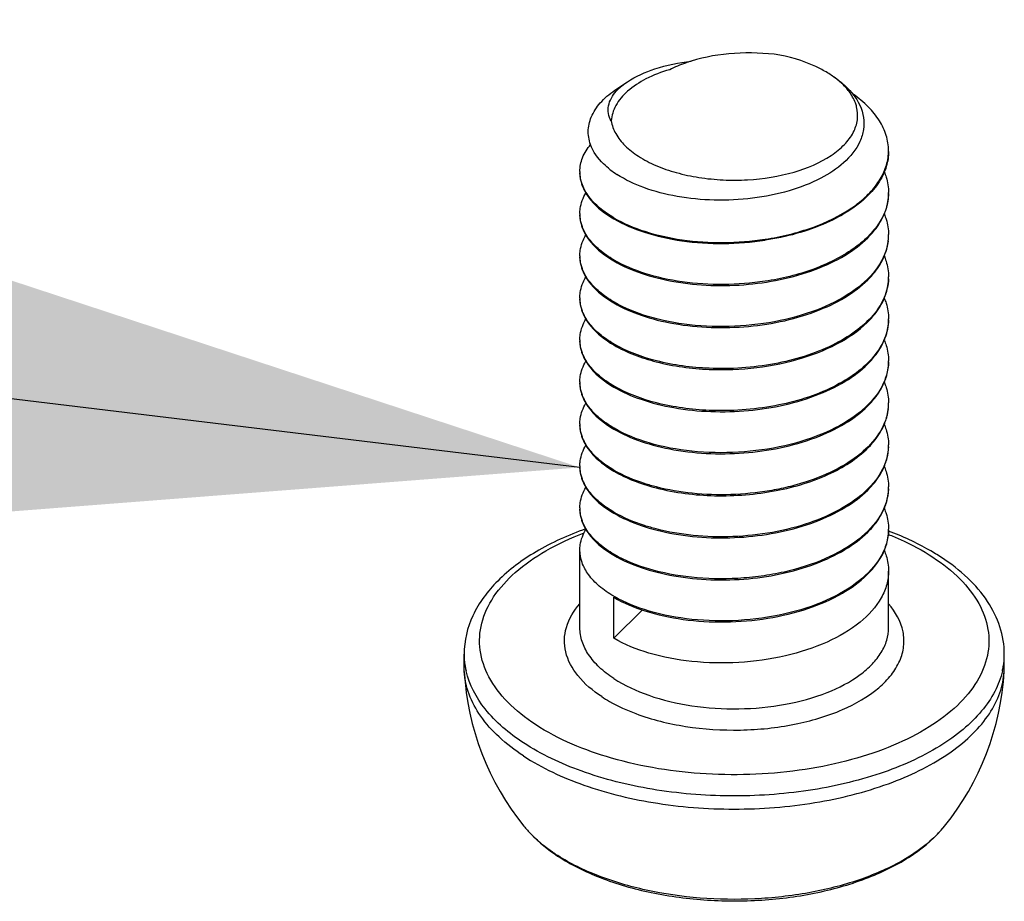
# Model space of a CAD drawing. Header units: millimetres. Extents: x 0 to 4620, y -1280 to 3267.
# Tile 18 of 103: x 2801 to 2817, y 1968 to 1982. Entities that reach past the tile are written whole.
import ezdxf

# ---------------------------------------------------------------- set-up
doc = ezdxf.new("R2010")
doc.units = ezdxf.units.MM
doc.header["$LTSCALE"] = 254.1
doc.layers.get('0').update_dxf_attribs({"linetype": 'CONTINUOUS'})
doc.styles.get("Standard").update_dxf_attribs({"font": 'txt', "width": 0.9})
doc.dimstyles.get("Standard").update_dxf_attribs({"dimtxt": 16.5, "dimasz": 27.5, "dimexe": 1.5, "dimexo": 1.5, "dimtad": 1, "dimzin": 0, "dimdsep": 46, "dimtxsty": 'Standard', "dimblk": '_FILLED', "dimblk1": '_FILLED', "dimblk2": '_FILLED', "dimcen": 0.09, "dimazin": 0, "dimtol": 1, "dimtp": 0.01, "dimtm": 0.01, "dimtfac": 1, "dimtofl": 0, "dimtmove": 0, "dimatfit": 3, "dimldrblk": '_FILLED', "dimfxl": 0, "dimtolj": 1, "dimtzin": 0, "dimarcsym": 0})

# ---------------------------------------------------------------- blocks, each defined once
blk = doc.blocks.new('_FILLED')
at = {"color": 0, "linetype": 'ByBlock'}
blk.add_solid([(0, 0), (-1, 0.2), (-1, -0.2)], dxfattribs=at)

msp = doc.modelspace()

# ---------------------------------------------------------------- linework, layer by layer
at = {"color": 7, "linetype": 'Continuous'}
for p, q in [((2810.564, 1981.089), (2810.736, 1981.205)), ((2814.966, 1974.614), (2814.966, 1974.612)), ((2814.966, 1974.614), (2814.966, 1974.612)), ((2809.967, 1972.364), (2809.967, 1973.623)), ((2814.967, 1972.364), (2814.967, 1973.282)), ((2810.516, 1972.194), (2810.516, 1972.858)), ((2810.516, 1972.194), (2810.979, 1972.652)), ((2808.092, 1971.726), (2808.092, 1971.939)), ((2816.842, 1971.726), (2816.842, 1971.939)), ((2808.094, 1971.658), (2808.092, 1971.726)), ((2816.84, 1971.658), (2816.842, 1971.726))]:
    msp.add_line(p, q, dxfattribs=at)
for centre, radius, start, end in [((2813.198, 1980.051), 1.514, 54.591, 56.2029), ((2811.108, 1980.56), 0.739, 135.8885, 138.3836), ((2814.158, 1980.09), 0.809, 355.99, 0.0027), ((2810.547, 1979.75), 0.58, 179.9965, 181.9285), ((2811.408, 1981), 1.545, 232.0923, 237.0295), ((2814.161, 1979.41), 0.807, 358.7991, 0.0009), ((2810.547, 1979.069), 0.58, 180.004, 181.6781), ((2811.495, 1980.673), 1.936, 239.6211, 239.8517), ((2814.145, 1978.73), 0.822, 352.5546, 353.3236), ((2814.153, 1978.729), 0.814, 353.3182, 358.7855), ((2814.16, 1978.729), 0.807, 358.7941, 359.9976), ((2810.547, 1978.388), 0.58, 180.004, 181.6781), ((2811.496, 1979.994), 1.938, 239.6211, 239.8539), ((2814.16, 1978.048), 0.807, 357.5974, 0.0028), ((2810.547, 1977.708), 0.58, 180.0034, 181.6768), ((2811.496, 1979.312), 1.937, 239.6211, 239.8528), ((2814.161, 1977.367), 0.807, 358.7948, 0.0014), ((2810.547, 1977.027), 0.58, 180.0032, 181.6763), ((2811.495, 1978.63), 1.936, 239.6211, 239.8516), ((2814.159, 1976.686), 0.808, 358.793, 359.9967), ((2810.547, 1976.346), 0.58, 179.9968, 181.676), ((2811.497, 1977.952), 1.939, 239.6211, 239.8552), ((2814.145, 1976.007), 0.822, 352.561, 353.288), ((2814.153, 1976.006), 0.814, 353.2825, 358.7852), ((2814.16, 1976.006), 0.807, 358.794, 359.9974), ((2810.547, 1975.665), 0.58, 180.0041, 181.6781), ((2811.496, 1977.27), 1.937, 239.6211, 239.8527), ((2814.16, 1975.325), 0.807, 357.8966, 0.0028), ((2810.547, 1974.984), 0.58, 180.0038, 181.6779), ((2811.496, 1976.589), 1.938, 239.6211, 239.8529), ((2814.16, 1974.644), 0.807, 357.9054, 0.0027), ((2810.547, 1974.304), 0.58, 180.0034, 181.6767), ((2811.498, 1975.911), 1.941, 239.6211, 239.8582), ((2814.159, 1973.963), 0.808, 358.7928, 359.9966), ((2811.495, 1975.226), 1.936, 239.6211, 239.8516), ((2811.496, 1974.546), 1.937, 239.6211, 239.8527), ((2809.31, 1971.939), 1.218, 180.0201, 188.3705), ((2815.62, 1971.94), 1.222, 350.1356, 359.9672), ((2809.331, 1971.942), 1.239, 188.3631, 189.8454), ((2812.467, 1971.904), 4.38, 183.2178, 218.9457), ((2809.351, 1971.946), 1.26, 189.8505, 192.8762), ((2812.467, 1971.904), 4.38, 321.0543, 356.7822), ((2815.583, 1971.946), 1.26, 347.1105, 350.1441), ((2814.35, 1970.399), 1.97, 313.8593, 317.3306), ((2814.492, 1970.269), 1.777, 317.3303, 321.025), ((2814.264, 1970.488), 2.094, 313.2478, 313.8878), ((2811.208, 1971.181), 2.972, 236.7557, 237.4582)]:
    msp.add_arc(centre, radius, start, end, dxfattribs=at)
for points, knots in [([(2813.208, 1981.637), (2812.964, 1981.671), (2812.477, 1981.688), (2811.995, 1981.609), (2811.769, 1981.539)], [0, 0, 0, 0, 0.509508, 1, 1, 1, 1]), ([(2814.041, 1981.31), (2813.984, 1981.348), (2813.725, 1981.498), (2813.434, 1981.59), (2813.208, 1981.637)], [0, 0, 0, 0, 0.226498, 1, 1, 1, 1]), ([(2810.736, 1981.205), (2810.873, 1981.296), (2811.212, 1981.442), (2811.57, 1981.514), (2811.769, 1981.539)], [0, 0, 0, 0, 0.451205, 1, 1, 1, 1]), ([(2811.769, 1981.539), (2811.738, 1981.529), (2811.619, 1981.49), (2811.504, 1981.442), (2811.422, 1981.4)], [0, 0, 0, 0, 0.260932, 1, 1, 1, 1]), ([(2811.422, 1981.4), (2811.29, 1981.361), (2811.048, 1981.27), (2810.744, 1981.076), (2810.54, 1980.841), (2810.48, 1980.657), (2810.475, 1980.57)], [0, 0, 0, 0, 0.311094, 0.579202, 0.804419, 1, 1, 1, 1]), ([(2810.578, 1981.075), (2810.589, 1981.086), (2810.638, 1981.134), (2810.693, 1981.176), (2810.736, 1981.205)], [0, 0, 0, 0, 0.235623, 1, 1, 1, 1]), ([(2814.075, 1981.287), (2814.107, 1981.266), (2814.222, 1981.183), (2814.327, 1981.084), (2814.391, 1981.002)], [0, 0, 0, 0, 0.26724, 1, 1, 1, 1]), ([(2814.328, 1981.047), (2814.311, 1981.069), (2814.237, 1981.158), (2814.148, 1981.234), (2814.076, 1981.286)], [0, 0, 0, 0, 0.233863, 1, 1, 1, 1]), ([(2810.14, 1980.189), (2810.112, 1980.264), (2810.086, 1980.428), (2810.155, 1980.678), (2810.322, 1980.906), (2810.476, 1981.031), (2810.564, 1981.089)], [0, 0, 0, 0, 0.223343, 0.450318, 0.704721, 1, 1, 1, 1]), ([(2810.475, 1980.57), (2810.454, 1980.607), (2810.425, 1980.687), (2810.425, 1980.863), (2810.496, 1980.984), (2810.556, 1981.051)], [0, 0, 0, 0, 0.245638, 0.481491, 1, 1, 1, 1]), ([(2814.45, 1980.798), (2814.445, 1980.819), (2814.417, 1980.908), (2814.37, 1980.99), (2814.328, 1981.047)], [0, 0, 0, 0, 0.23899, 1, 1, 1, 1]), ([(2814.391, 1981.002), (2814.476, 1980.894), (2814.572, 1980.7), (2814.57, 1980.427), (2814.531, 1980.299), (2814.503, 1980.238)], [0, 0, 0, 0, 0.511467, 0.75206, 1, 1, 1, 1]), ([(2814.967, 1980.09), (2814.967, 1980.173), (2814.94, 1980.344), (2814.824, 1980.586), (2814.638, 1980.812), (2814.48, 1980.941), (2814.392, 1981.003)], [0, 0, 0, 0, 0.221273, 0.455912, 0.713794, 1, 1, 1, 1]), ([(2810.475, 1980.57), (2810.487, 1980.498), (2810.542, 1980.351), (2810.699, 1980.156), (2810.923, 1979.983), (2811.205, 1979.838), (2811.535, 1979.725), (2811.901, 1979.647), (2812.288, 1979.609), (2812.807, 1979.611), (2813.41, 1979.706), (2813.943, 1979.926), (2814.252, 1980.173), (2814.402, 1980.37), (2814.476, 1980.585), (2814.467, 1980.73), (2814.45, 1980.798)], [0, 0, 0, 0, 0.044098, 0.093554, 0.15021, 0.214371, 0.285253, 0.361353, 0.44071, 0.521108, 0.67571, 0.809141, 0.865104, 0.913967, 0.957725, 1, 1, 1, 1]), ([(2814.503, 1980.238), (2814.383, 1979.975), (2813.972, 1979.658), (2813.346, 1979.42), (2812.761, 1979.303), (2812.15, 1979.274), (2811.555, 1979.331), (2811.021, 1979.467), (2810.703, 1979.616), (2810.567, 1979.704)], [0, 0, 0, 0, 0.202248, 0.330909, 0.471353, 0.616114, 0.757136, 0.886981, 1, 1, 1, 1]), ([(2809.967, 1979.75), (2809.967, 1979.826), (2810, 1979.987), (2810.087, 1980.124), (2810.14, 1980.189)], [0, 0, 0, 0, 0.47589, 1, 1, 1, 1]), ([(2810.459, 1979.781), (2810.42, 1979.811), (2810.289, 1979.924), (2810.182, 1980.071), (2810.14, 1980.189)], [0, 0, 0, 0, 0.278103, 1, 1, 1, 1]), ([(2814.967, 1980.073), (2814.967, 1980.045), (2814.961, 1979.932), (2814.931, 1979.821), (2814.898, 1979.743)], [0, 0, 0, 0, 0.246146, 1, 1, 1, 1]), ([(2812.966, 1978.655), (2813.228, 1978.695), (2813.718, 1978.812), (2814.271, 1979.075), (2814.612, 1979.345), (2814.799, 1979.56), (2814.923, 1979.79), (2814.959, 1979.954), (2814.965, 1980.034)], [0, 0, 0, 0, 0.307127, 0.580162, 0.700106, 0.808627, 0.90743, 1, 1, 1, 1]), ([(2809.967, 1979.733), (2809.967, 1979.705), (2809.975, 1979.589), (2810.018, 1979.478), (2810.063, 1979.402)], [0, 0, 0, 0, 0.242143, 1, 1, 1, 1]), ([(2810.516, 1979.002), (2810.435, 1979.05), (2810.289, 1979.15), (2810.113, 1979.329), (2810, 1979.523), (2809.97, 1979.663), (2809.967, 1979.73)], [0, 0, 0, 0, 0.296228, 0.556973, 0.787717, 1, 1, 1, 1]), ([(2814.898, 1979.743), (2814.886, 1979.712), (2814.826, 1979.589), (2814.743, 1979.477), (2814.671, 1979.401)], [0, 0, 0, 0, 0.23753, 1, 1, 1, 1]), ([(2814.897, 1979.743), (2814.909, 1979.716), (2814.948, 1979.609), (2814.967, 1979.494), (2814.967, 1979.41)], [0, 0, 0, 0, 0.256915, 1, 1, 1, 1]), ([(2809.967, 1979.069), (2809.967, 1979.097), (2809.975, 1979.214), (2810.019, 1979.327), (2810.065, 1979.403)], [0, 0, 0, 0, 0.242002, 1, 1, 1, 1]), ([(2810.063, 1979.402), (2810.087, 1979.363), (2810.208, 1979.194), (2810.377, 1979.066), (2810.516, 1978.985)], [0, 0, 0, 0, 0.222867, 1, 1, 1, 1]), ([(2814.671, 1979.401), (2814.477, 1979.192), (2813.922, 1978.852), (2813.308, 1978.69), (2812.968, 1978.639)], [0, 0, 0, 0, 0.453736, 1, 1, 1, 1]), ([(2814.967, 1979.393), (2814.965, 1979.312), (2814.936, 1979.144), (2814.819, 1978.907), (2814.635, 1978.686), (2814.294, 1978.407), (2813.734, 1978.136), (2813.235, 1978.015), (2812.968, 1977.975)], [0, 0, 0, 0, 0.092554, 0.190829, 0.298719, 0.418226, 0.691426, 1, 1, 1, 1]), ([(2814.897, 1979.059), (2814.909, 1979.086), (2814.948, 1979.193), (2814.967, 1979.308), (2814.967, 1979.393)], [0, 0, 0, 0, 0.256926, 1, 1, 1, 1]), ([(2809.967, 1979.052), (2809.967, 1979.024), (2809.975, 1978.908), (2810.018, 1978.797), (2810.063, 1978.721)], [0, 0, 0, 0, 0.242134, 1, 1, 1, 1]), ([(2810.516, 1978.321), (2810.435, 1978.369), (2810.288, 1978.469), (2810.112, 1978.649), (2809.999, 1978.844), (2809.969, 1978.985), (2809.967, 1979.052)], [0, 0, 0, 0, 0.296326, 0.557064, 0.787724, 1, 1, 1, 1]), ([(2810.516, 1978.985), (2810.672, 1978.894), (2811.033, 1978.743), (2811.853, 1978.564), (2812.523, 1978.571), (2812.968, 1978.639)], [0, 0, 0, 0, 0.215577, 0.462479, 1, 1, 1, 1]), ([(2810.523, 1978.998), (2810.678, 1978.908), (2811.039, 1978.758), (2811.856, 1978.581), (2812.523, 1978.588), (2812.966, 1978.655)], [0, 0, 0, 0, 0.215895, 0.462827, 1, 1, 1, 1]), ([(2814.671, 1978.72), (2814.696, 1978.746), (2814.785, 1978.849), (2814.858, 1978.966), (2814.897, 1979.059)], [0, 0, 0, 0, 0.264302, 1, 1, 1, 1]), ([(2814.899, 1979.059), (2814.91, 1979.032), (2814.949, 1978.926), (2814.967, 1978.813), (2814.967, 1978.729)], [0, 0, 0, 0, 0.256786, 1, 1, 1, 1]), ([(2809.967, 1978.388), (2809.967, 1978.417), (2809.975, 1978.533), (2810.019, 1978.646), (2810.065, 1978.722)], [0, 0, 0, 0, 0.242005, 1, 1, 1, 1]), ([(2810.063, 1978.721), (2810.087, 1978.682), (2810.208, 1978.514), (2810.378, 1978.386), (2810.516, 1978.304)], [0, 0, 0, 0, 0.222876, 1, 1, 1, 1]), ([(2810.516, 1978.304), (2810.655, 1978.223), (2810.974, 1978.085), (2811.701, 1977.906), (2812.692, 1977.876), (2813.656, 1978.082), (2814.307, 1978.402), (2814.567, 1978.608), (2814.671, 1978.72)], [0, 0, 0, 0, 0.109782, 0.234479, 0.508593, 0.776973, 0.895863, 1, 1, 1, 1]), ([(2814.96, 1978.623), (2814.941, 1978.476), (2814.807, 1978.167), (2814.413, 1977.799), (2813.865, 1977.511), (2813.203, 1977.316), (2812.48, 1977.227), (2811.757, 1977.249), (2811.095, 1977.377), (2810.694, 1977.537), (2810.523, 1977.637)], [0, 0, 0, 0, 0.088153, 0.192075, 0.315045, 0.453581, 0.600361, 0.746268, 0.882059, 1, 1, 1, 1]), ([(2814.899, 1978.382), (2814.91, 1978.409), (2814.949, 1978.515), (2814.967, 1978.628), (2814.967, 1978.712)], [0, 0, 0, 0, 0.25675, 1, 1, 1, 1]), ([(2809.967, 1978.371), (2809.967, 1978.343), (2809.975, 1978.228), (2810.018, 1978.116), (2810.063, 1978.041)], [0, 0, 0, 0, 0.242151, 1, 1, 1, 1]), ([(2810.516, 1977.641), (2810.435, 1977.688), (2810.288, 1977.789), (2810.112, 1977.968), (2809.999, 1978.164), (2809.969, 1978.304), (2809.967, 1978.371)], [0, 0, 0, 0, 0.296326, 0.557064, 0.787724, 1, 1, 1, 1]), ([(2812.968, 1977.975), (2812.524, 1977.908), (2811.857, 1977.9), (2811.039, 1978.077), (2810.679, 1978.227), (2810.523, 1978.317)], [0, 0, 0, 0, 0.537154, 0.784108, 1, 1, 1, 1]), ([(2814.672, 1978.039), (2814.696, 1978.066), (2814.786, 1978.17), (2814.86, 1978.289), (2814.899, 1978.382)], [0, 0, 0, 0, 0.264456, 1, 1, 1, 1]), ([(2814.897, 1978.383), (2814.908, 1978.356), (2814.948, 1978.248), (2814.967, 1978.133), (2814.967, 1978.048)], [0, 0, 0, 0, 0.256964, 1, 1, 1, 1]), ([(2809.967, 1977.708), (2809.967, 1977.736), (2809.975, 1977.853), (2810.019, 1977.965), (2810.065, 1978.041)], [0, 0, 0, 0, 0.241996, 1, 1, 1, 1]), ([(2810.063, 1978.041), (2810.087, 1978.001), (2810.208, 1977.833), (2810.377, 1977.705), (2810.516, 1977.624)], [0, 0, 0, 0, 0.222861, 1, 1, 1, 1]), ([(2810.516, 1977.624), (2810.655, 1977.542), (2810.974, 1977.404), (2811.702, 1977.225), (2812.693, 1977.195), (2813.657, 1977.401), (2814.307, 1977.722), (2814.567, 1977.927), (2814.672, 1978.039)], [0, 0, 0, 0, 0.10979, 0.234495, 0.508623, 0.776999, 0.895877, 1, 1, 1, 1]), ([(2814.966, 1978.014), (2814.962, 1977.911), (2814.91, 1977.696), (2814.718, 1977.404), (2814.428, 1977.144), (2813.905, 1976.838), (2813.101, 1976.596), (2812.413, 1976.549), (2812.059, 1976.565)], [0, 0, 0, 0, 0.087795, 0.184091, 0.293403, 0.416866, 0.6981, 1, 1, 1, 1]), ([(2814.899, 1977.7), (2814.91, 1977.727), (2814.949, 1977.833), (2814.967, 1977.947), (2814.967, 1978.031)], [0, 0, 0, 0, 0.256793, 1, 1, 1, 1]), ([(2809.967, 1977.691), (2809.967, 1977.663), (2809.975, 1977.547), (2810.018, 1977.435), (2810.063, 1977.36)], [0, 0, 0, 0, 0.242157, 1, 1, 1, 1]), ([(2810.516, 1976.96), (2810.435, 1977.007), (2810.288, 1977.108), (2810.112, 1977.287), (2809.999, 1977.483), (2809.969, 1977.623), (2809.967, 1977.691)], [0, 0, 0, 0, 0.29633, 0.557066, 0.787723, 1, 1, 1, 1]), ([(2814.672, 1977.359), (2814.696, 1977.385), (2814.786, 1977.489), (2814.86, 1977.607), (2814.899, 1977.7)], [0, 0, 0, 0, 0.264421, 1, 1, 1, 1]), ([(2814.897, 1977.701), (2814.909, 1977.674), (2814.948, 1977.567), (2814.967, 1977.452), (2814.967, 1977.367)], [0, 0, 0, 0, 0.256921, 1, 1, 1, 1]), ([(2809.967, 1977.027), (2809.967, 1977.055), (2809.975, 1977.172), (2810.02, 1977.285), (2810.065, 1977.361)], [0, 0, 0, 0, 0.241992, 1, 1, 1, 1]), ([(2810.063, 1977.36), (2810.087, 1977.321), (2810.208, 1977.152), (2810.377, 1977.024), (2810.516, 1976.943)], [0, 0, 0, 0, 0.222855, 1, 1, 1, 1]), ([(2812.059, 1976.548), (2812.317, 1976.537), (2812.829, 1976.556), (2813.557, 1976.705), (2814.188, 1976.961), (2814.538, 1977.215), (2814.672, 1977.359)], [0, 0, 0, 0, 0.27618, 0.545343, 0.790367, 1, 1, 1, 1]), ([(2814.967, 1977.35), (2814.965, 1977.247), (2814.916, 1977.03), (2814.728, 1976.734), (2814.44, 1976.471), (2813.916, 1976.161), (2813.108, 1975.916), (2812.415, 1975.869), (2812.059, 1975.884)], [0, 0, 0, 0, 0.087732, 0.183728, 0.292742, 0.416044, 0.697481, 1, 1, 1, 1]), ([(2814.897, 1977.016), (2814.909, 1977.043), (2814.948, 1977.15), (2814.967, 1977.265), (2814.967, 1977.35)], [0, 0, 0, 0, 0.256921, 1, 1, 1, 1]), ([(2809.967, 1977.01), (2809.967, 1976.982), (2809.975, 1976.865), (2810.019, 1976.753), (2810.064, 1976.677)], [0, 0, 0, 0, 0.242047, 1, 1, 1, 1]), ([(2810.516, 1976.279), (2810.435, 1976.327), (2810.288, 1976.427), (2810.112, 1976.607), (2809.999, 1976.802), (2809.969, 1976.943), (2809.967, 1977.01)], [0, 0, 0, 0, 0.29633, 0.55706, 0.78772, 1, 1, 1, 1]), ([(2814.671, 1976.677), (2814.696, 1976.704), (2814.785, 1976.807), (2814.858, 1976.924), (2814.897, 1977.016)], [0, 0, 0, 0, 0.264318, 1, 1, 1, 1]), ([(2814.899, 1977.017), (2814.91, 1976.99), (2814.949, 1976.884), (2814.967, 1976.77), (2814.967, 1976.686)], [0, 0, 0, 0, 0.256791, 1, 1, 1, 1]), ([(2810.516, 1976.943), (2810.729, 1976.818), (2811.238, 1976.631), (2811.771, 1976.56), (2812.059, 1976.548)], [0, 0, 0, 0, 0.46141, 1, 1, 1, 1]), ([(2812.059, 1976.565), (2811.773, 1976.577), (2811.243, 1976.648), (2810.735, 1976.832), (2810.523, 1976.956)], [0, 0, 0, 0, 0.538211, 1, 1, 1, 1]), ([(2809.967, 1976.346), (2809.967, 1976.374), (2809.975, 1976.49), (2810.019, 1976.602), (2810.064, 1976.678)], [0, 0, 0, 0, 0.242097, 1, 1, 1, 1]), ([(2810.064, 1976.677), (2810.088, 1976.638), (2810.209, 1976.47), (2810.378, 1976.343), (2810.516, 1976.262)], [0, 0, 0, 0, 0.222982, 1, 1, 1, 1]), ([(2810.516, 1976.262), (2810.655, 1976.18), (2810.974, 1976.042), (2811.701, 1975.864), (2812.692, 1975.833), (2813.656, 1976.039), (2814.306, 1976.36), (2814.567, 1976.565), (2814.671, 1976.677)], [0, 0, 0, 0, 0.109782, 0.234478, 0.508578, 0.776957, 0.895854, 1, 1, 1, 1]), ([(2814.967, 1976.669), (2814.965, 1976.596), (2814.941, 1976.446), (2814.809, 1976.147), (2814.485, 1975.806), (2813.943, 1975.499), (2813.275, 1975.288), (2812.538, 1975.187), (2811.795, 1975.202), (2811.112, 1975.328), (2810.699, 1975.492), (2810.523, 1975.594)], [0, 0, 0, 0, 0.042702, 0.0876, 0.189171, 0.310438, 0.448543, 0.596069, 0.743455, 0.880867, 1, 1, 1, 1]), ([(2814.897, 1976.335), (2814.909, 1976.362), (2814.948, 1976.469), (2814.967, 1976.584), (2814.967, 1976.669)], [0, 0, 0, 0, 0.256926, 1, 1, 1, 1]), ([(2809.967, 1976.329), (2809.967, 1976.301), (2809.975, 1976.185), (2810.018, 1976.074), (2810.063, 1975.998)], [0, 0, 0, 0, 0.242144, 1, 1, 1, 1]), ([(2810.516, 1975.598), (2810.435, 1975.646), (2810.288, 1975.746), (2810.112, 1975.926), (2809.999, 1976.121), (2809.969, 1976.262), (2809.967, 1976.329)], [0, 0, 0, 0, 0.29633, 0.557056, 0.787723, 1, 1, 1, 1]), ([(2812.059, 1975.884), (2811.773, 1975.896), (2811.242, 1975.967), (2810.735, 1976.152), (2810.523, 1976.275)], [0, 0, 0, 0, 0.538202, 1, 1, 1, 1]), ([(2814.671, 1975.997), (2814.696, 1976.023), (2814.785, 1976.126), (2814.858, 1976.243), (2814.897, 1976.335)], [0, 0, 0, 0, 0.264301, 1, 1, 1, 1]), ([(2814.899, 1976.336), (2814.91, 1976.309), (2814.949, 1976.203), (2814.967, 1976.089), (2814.967, 1976.006)], [0, 0, 0, 0, 0.256783, 1, 1, 1, 1]), ([(2809.967, 1975.665), (2809.967, 1975.693), (2809.975, 1975.81), (2810.019, 1975.923), (2810.065, 1975.999)], [0, 0, 0, 0, 0.242, 1, 1, 1, 1]), ([(2810.063, 1975.998), (2810.087, 1975.959), (2810.208, 1975.791), (2810.377, 1975.662), (2810.516, 1975.581)], [0, 0, 0, 0, 0.222865, 1, 1, 1, 1]), ([(2810.516, 1975.581), (2810.655, 1975.5), (2810.974, 1975.361), (2811.701, 1975.183), (2812.692, 1975.153), (2813.656, 1975.359), (2814.307, 1975.679), (2814.567, 1975.885), (2814.671, 1975.997)], [0, 0, 0, 0, 0.109782, 0.23448, 0.508593, 0.776971, 0.895862, 1, 1, 1, 1]), ([(2814.96, 1975.9), (2814.944, 1975.777), (2814.846, 1975.519), (2814.553, 1975.192), (2814.137, 1974.918), (2813.716, 1974.746), (2813.34, 1974.64), (2812.935, 1974.558), (2812.415, 1974.507), (2811.798, 1974.527), (2811.398, 1974.595), (2811.207, 1974.644)], [0, 0, 0, 0, 0.086738, 0.185779, 0.30083, 0.430915, 0.500464, 0.57209, 0.718368, 0.863211, 1, 1, 1, 1]), ([(2814.899, 1975.659), (2814.91, 1975.686), (2814.949, 1975.791), (2814.967, 1975.905), (2814.967, 1975.989)], [0, 0, 0, 0, 0.256752, 1, 1, 1, 1]), ([(2809.967, 1975.648), (2809.967, 1975.62), (2809.975, 1975.504), (2810.019, 1975.393), (2810.063, 1975.317)], [0, 0, 0, 0, 0.24213, 1, 1, 1, 1]), ([(2810.516, 1974.917), (2810.435, 1974.965), (2810.288, 1975.065), (2810.112, 1975.245), (2809.999, 1975.44), (2809.969, 1975.581), (2809.967, 1975.648)], [0, 0, 0, 0, 0.296326, 0.557064, 0.787724, 1, 1, 1, 1]), ([(2814.672, 1975.316), (2814.697, 1975.343), (2814.786, 1975.447), (2814.86, 1975.566), (2814.899, 1975.659)], [0, 0, 0, 0, 0.264445, 1, 1, 1, 1]), ([(2814.897, 1975.659), (2814.908, 1975.632), (2814.948, 1975.525), (2814.967, 1975.41), (2814.967, 1975.325)], [0, 0, 0, 0, 0.256964, 1, 1, 1, 1]), ([(2809.967, 1974.984), (2809.967, 1975.013), (2809.975, 1975.129), (2810.019, 1975.242), (2810.065, 1975.318)], [0, 0, 0, 0, 0.24201, 1, 1, 1, 1]), ([(2810.063, 1975.317), (2810.087, 1975.278), (2810.208, 1975.11), (2810.378, 1974.982), (2810.516, 1974.9)], [0, 0, 0, 0, 0.222883, 1, 1, 1, 1]), ([(2811.204, 1974.628), (2811.512, 1974.549), (2812.165, 1974.469), (2813.13, 1974.547), (2814.002, 1974.809), (2814.495, 1975.126), (2814.672, 1975.316)], [0, 0, 0, 0, 0.260297, 0.533095, 0.787459, 1, 1, 1, 1]), ([(2814.966, 1975.295), (2814.962, 1975.169), (2814.885, 1974.902), (2814.607, 1974.557), (2814.196, 1974.268), (2813.676, 1974.043), (2813.08, 1973.893), (2812.445, 1973.826), (2811.812, 1973.844), (2811.4, 1973.914), (2811.204, 1973.964)], [0, 0, 0, 0, 0.085985, 0.183366, 0.297083, 0.426706, 0.568249, 0.715669, 0.861934, 1, 1, 1, 1]), ([(2814.899, 1974.978), (2814.91, 1975.005), (2814.949, 1975.111), (2814.967, 1975.224), (2814.967, 1975.308)], [0, 0, 0, 0, 0.256751, 1, 1, 1, 1]), ([(2809.967, 1974.967), (2809.967, 1974.939), (2809.975, 1974.824), (2810.018, 1974.712), (2810.063, 1974.637)], [0, 0, 0, 0, 0.242155, 1, 1, 1, 1]), ([(2810.516, 1974.237), (2810.435, 1974.284), (2810.288, 1974.385), (2810.112, 1974.564), (2809.999, 1974.76), (2809.969, 1974.9), (2809.967, 1974.967)], [0, 0, 0, 0, 0.296326, 0.557064, 0.787724, 1, 1, 1, 1]), ([(2814.671, 1974.635), (2814.696, 1974.662), (2814.786, 1974.766), (2814.86, 1974.885), (2814.899, 1974.978)], [0, 0, 0, 0, 0.264465, 1, 1, 1, 1]), ([(2814.897, 1974.979), (2814.908, 1974.952), (2814.948, 1974.844), (2814.967, 1974.729), (2814.967, 1974.644)], [0, 0, 0, 0, 0.256961, 1, 1, 1, 1]), ([(2810.516, 1974.9), (2810.565, 1974.872), (2810.784, 1974.756), (2811.02, 1974.675), (2811.204, 1974.628)], [0, 0, 0, 0, 0.230447, 1, 1, 1, 1]), ([(2811.207, 1974.644), (2811.143, 1974.66), (2810.907, 1974.728), (2810.678, 1974.823), (2810.523, 1974.913)], [0, 0, 0, 0, 0.268946, 1, 1, 1, 1]), ([(2809.967, 1974.304), (2809.967, 1974.332), (2809.975, 1974.449), (2810.019, 1974.561), (2810.065, 1974.637)], [0, 0, 0, 0, 0.241995, 1, 1, 1, 1]), ([(2810.063, 1974.637), (2810.087, 1974.597), (2810.208, 1974.429), (2810.377, 1974.301), (2810.516, 1974.22)], [0, 0, 0, 0, 0.222858, 1, 1, 1, 1]), ([(2810.516, 1974.22), (2810.655, 1974.138), (2810.974, 1974), (2811.702, 1973.821), (2812.692, 1973.791), (2813.656, 1973.997), (2814.307, 1974.318), (2814.567, 1974.523), (2814.671, 1974.635)], [0, 0, 0, 0, 0.109788, 0.234491, 0.508612, 0.776988, 0.89587, 1, 1, 1, 1]), ([(2814.897, 1974.293), (2814.909, 1974.32), (2814.948, 1974.427), (2814.967, 1974.542), (2814.967, 1974.627)], [0, 0, 0, 0, 0.256918, 1, 1, 1, 1]), ([(2814.966, 1974.612), (2814.96, 1974.463), (2814.851, 1974.142), (2814.473, 1973.756), (2813.929, 1973.451), (2813.384, 1973.281), (2812.904, 1973.195), (2812.403, 1973.147), (2811.788, 1973.161), (2811.109, 1973.287), (2810.698, 1973.45), (2810.523, 1973.552)], [0, 0, 0, 0, 0.087125, 0.189152, 0.310777, 0.449028, 0.522244, 0.596627, 0.743829, 0.88102, 1, 1, 1, 1]), ([(2814.671, 1973.954), (2814.696, 1973.98), (2814.785, 1974.083), (2814.858, 1974.201), (2814.897, 1974.293)], [0, 0, 0, 0, 0.264325, 1, 1, 1, 1]), ([(2814.899, 1974.294), (2814.91, 1974.267), (2814.949, 1974.161), (2814.967, 1974.047), (2814.967, 1973.963)], [0, 0, 0, 0, 0.256792, 1, 1, 1, 1]), ([(2809.967, 1974.287), (2809.967, 1974.259), (2809.975, 1974.143), (2810.018, 1974.031), (2810.063, 1973.956)], [0, 0, 0, 0, 0.242156, 1, 1, 1, 1]), ([(2810.516, 1973.556), (2810.435, 1973.603), (2810.288, 1973.704), (2810.112, 1973.883), (2809.999, 1974.079), (2809.969, 1974.219), (2809.967, 1974.287)], [0, 0, 0, 0, 0.296331, 0.557065, 0.787722, 1, 1, 1, 1]), ([(2811.204, 1973.964), (2811.14, 1973.981), (2810.905, 1974.048), (2810.677, 1974.143), (2810.523, 1974.233)], [0, 0, 0, 0, 0.268879, 1, 1, 1, 1]), ([(2810.06, 1973.965), (2809.782, 1973.865), (2809.272, 1973.637), (2808.633, 1973.169), (2808.2, 1972.598), (2808.092, 1972.151), (2808.092, 1971.939)], [0, 0, 0, 0, 0.295565, 0.556561, 0.787035, 1, 1, 1, 1]), ([(2809.248, 1970.797), (2809.085, 1970.904), (2808.798, 1971.13), (2808.479, 1971.542), (2808.323, 1971.992), (2808.352, 1972.455), (2808.562, 1972.895), (2808.927, 1973.292), (2809.43, 1973.639), (2809.822, 1973.82), (2810.035, 1973.902)], [0, 0, 0, 0, 0.136425, 0.255286, 0.361475, 0.463996, 0.573341, 0.697359, 0.839597, 1, 1, 1, 1]), ([(2809.967, 1973.623), (2809.967, 1973.651), (2809.975, 1973.768), (2810.02, 1973.881), (2810.065, 1973.957)], [0, 0, 0, 0, 0.241993, 1, 1, 1, 1]), ([(2810.063, 1973.956), (2810.087, 1973.917), (2810.208, 1973.748), (2810.377, 1973.62), (2810.516, 1973.539)], [0, 0, 0, 0, 0.222856, 1, 1, 1, 1]), ([(2810.516, 1973.539), (2810.655, 1973.457), (2810.974, 1973.319), (2811.701, 1973.14), (2812.692, 1973.11), (2813.656, 1973.316), (2814.306, 1973.637), (2814.567, 1973.842), (2814.671, 1973.954)], [0, 0, 0, 0, 0.109781, 0.234476, 0.508575, 0.776955, 0.895852, 1, 1, 1, 1]), ([(2814.967, 1973.946), (2814.965, 1973.873), (2814.941, 1973.723), (2814.809, 1973.424), (2814.485, 1973.083), (2813.943, 1972.776), (2813.275, 1972.565), (2812.538, 1972.464), (2811.795, 1972.479), (2811.112, 1972.605), (2810.699, 1972.769), (2810.523, 1972.871)], [0, 0, 0, 0, 0.042703, 0.087601, 0.189173, 0.310439, 0.448543, 0.59607, 0.743456, 0.880867, 1, 1, 1, 1]), ([(2814.897, 1973.612), (2814.909, 1973.639), (2814.948, 1973.746), (2814.967, 1973.861), (2814.967, 1973.946)], [0, 0, 0, 0, 0.256922, 1, 1, 1, 1]), ([(2814.964, 1973.876), (2815.03, 1973.85), (2815.279, 1973.744), (2815.519, 1973.616), (2815.686, 1973.506)], [0, 0, 0, 0, 0.262817, 1, 1, 1, 1]), ([(2815.823, 1973.503), (2815.76, 1973.544), (2815.487, 1973.711), (2815.195, 1973.844), (2814.967, 1973.93)], [0, 0, 0, 0, 0.237804, 1, 1, 1, 1]), ([(2815.686, 1973.506), (2815.844, 1973.403), (2816.125, 1973.182), (2816.441, 1972.784), (2816.603, 1972.35), (2816.593, 1971.9), (2816.411, 1971.469), (2816.078, 1971.076), (2815.613, 1970.729), (2815.032, 1970.438), (2814.356, 1970.21), (2813.346, 1970.001), (2812.027, 1969.945), (2810.535, 1970.179), (2809.623, 1970.551), (2809.248, 1970.797)], [0, 0, 0, 0, 0.056138, 0.105229, 0.149101, 0.191161, 0.235507, 0.285382, 0.342411, 0.40679, 0.477703, 0.553663, 0.712606, 0.866644, 1, 1, 1, 1]), ([(2810.516, 1972.875), (2810.433, 1972.923), (2810.284, 1973.026), (2810.106, 1973.21), (2809.993, 1973.411), (2809.967, 1973.554), (2809.967, 1973.623)], [0, 0, 0, 0, 0.29699, 0.557561, 0.787708, 1, 1, 1, 1]), ([(2810.516, 1972.858), (2810.674, 1972.765), (2811.042, 1972.612), (2811.652, 1972.482), (2812.323, 1972.443), (2813.005, 1972.5), (2813.649, 1972.654), (2814.334, 1972.945), (2814.771, 1973.316), (2814.897, 1973.612)], [0, 0, 0, 0, 0.114666, 0.246149, 0.388063, 0.53262, 0.671864, 0.798881, 1, 1, 1, 1]), ([(2814.899, 1973.613), (2814.91, 1973.586), (2814.949, 1973.48), (2814.967, 1973.366), (2814.967, 1973.282)], [0, 0, 0, 0, 0.256789, 1, 1, 1, 1]), ([(2816.842, 1971.939), (2816.842, 1972.087), (2816.792, 1972.39), (2816.58, 1972.812), (2816.25, 1973.192), (2815.974, 1973.404), (2815.823, 1973.503)], [0, 0, 0, 0, 0.228344, 0.465942, 0.721136, 1, 1, 1, 1]), ([(2814.967, 1973.282), (2814.967, 1973.209), (2814.946, 1973.058), (2814.818, 1972.756), (2814.497, 1972.411), (2813.954, 1972.1), (2813.284, 1971.886), (2812.542, 1971.783), (2811.794, 1971.798), (2811.108, 1971.925), (2810.693, 1972.091), (2810.516, 1972.194)], [0, 0, 0, 0, 0.042695, 0.087469, 0.188679, 0.309733, 0.447871, 0.595618, 0.743285, 0.880884, 1, 1, 1, 1]), ([(2810.321, 1971.249), (2810.177, 1971.343), (2809.929, 1971.547), (2809.738, 1971.894), (2809.708, 1972.173), (2809.753, 1972.452), (2809.869, 1972.641), (2809.965, 1972.751)], [0, 0, 0, 0, 0.289092, 0.530326, 0.642271, 0.754784, 1, 1, 1, 1]), ([(2810.875, 1970.974), (2811.134, 1970.877), (2811.696, 1970.74), (2812.566, 1970.684), (2813.427, 1970.772), (2814.193, 1970.996), (2814.72, 1971.294), (2815.014, 1971.59), (2815.156, 1971.818), (2815.224, 1972.06), (2815.211, 1972.395), (2815.079, 1972.625), (2814.967, 1972.753)], [0, 0, 0, 0, 0.147199, 0.304942, 0.46131, 0.604667, 0.726301, 0.778167, 0.824707, 0.867612, 0.909438, 1, 1, 1, 1]), ([(2810.516, 1971.544), (2810.433, 1971.598), (2810.283, 1971.713), (2810.105, 1971.916), (2809.993, 1972.135), (2809.967, 1972.29), (2809.967, 1972.364)], [0, 0, 0, 0, 0.290599, 0.549507, 0.782302, 1, 1, 1, 1]), ([(2810.516, 1971.544), (2810.691, 1971.429), (2811.104, 1971.24), (2811.791, 1971.08), (2812.539, 1971.032), (2813.281, 1971.102), (2813.95, 1971.283), (2814.423, 1971.525), (2814.704, 1971.767), (2814.853, 1971.955), (2814.946, 1972.156), (2814.967, 1972.297), (2814.967, 1972.364)], [0, 0, 0, 0, 0.123265, 0.263943, 0.413703, 0.562481, 0.700389, 0.819666, 0.871274, 0.917716, 0.960028, 1, 1, 1, 1]), ([(2809.053, 1970.29), (2808.913, 1970.381), (2808.66, 1970.574), (2808.356, 1970.911), (2808.157, 1971.274), (2808.101, 1971.533), (2808.094, 1971.658)], [0, 0, 0, 0, 0.289447, 0.548623, 0.782319, 1, 1, 1, 1]), ([(2809.053, 1970.502), (2808.822, 1970.653), (2808.426, 1970.98), (2808.174, 1971.441), (2808.123, 1971.665)], [0, 0, 0, 0, 0.545378, 1, 1, 1, 1]), ([(2816.811, 1971.665), (2816.785, 1971.55), (2816.696, 1971.319), (2816.476, 1970.998), (2816.171, 1970.701), (2815.639, 1970.325), (2814.799, 1969.958), (2813.648, 1969.694), (2812.401, 1969.61), (2811.159, 1969.713), (2810.024, 1969.995), (2809.343, 1970.312), (2809.053, 1970.502)], [0, 0, 0, 0, 0.040774, 0.085021, 0.133862, 0.187796, 0.31034, 0.448844, 0.595814, 0.742305, 0.879447, 1, 1, 1, 1]), ([(2809.053, 1970.29), (2809.355, 1970.091), (2810.067, 1969.764), (2811.253, 1969.483), (2812.546, 1969.395), (2813.832, 1969.507), (2814.998, 1969.811), (2815.83, 1970.22), (2816.333, 1970.632), (2816.605, 1970.954), (2816.783, 1971.297), (2816.833, 1971.54), (2816.84, 1971.658)], [0, 0, 0, 0, 0.122599, 0.262415, 0.411388, 0.559758, 0.697868, 0.818004, 0.870195, 0.917211, 0.95994, 1, 1, 1, 1]), ([(2810.321, 1971.249), (2810.361, 1971.222), (2810.538, 1971.115), (2810.727, 1971.029), (2810.875, 1970.974)], [0, 0, 0, 0, 0.23562, 1, 1, 1, 1]), ([(2809.06, 1969.151), (2809.097, 1969.106), (2809.259, 1968.924), (2809.452, 1968.771), (2809.607, 1968.669)], [0, 0, 0, 0, 0.237677, 1, 1, 1, 1]), ([(2809.579, 1968.695), (2809.527, 1968.729), (2809.339, 1968.862), (2809.167, 1969.02), (2809.06, 1969.151)], [0, 0, 0, 0, 0.267879, 1, 1, 1, 1]), ([(2809.607, 1968.669), (2809.823, 1968.528), (2810.316, 1968.286), (2811.138, 1968.052), (2812.038, 1967.934), (2812.965, 1967.939), (2813.861, 1968.065), (2814.675, 1968.308), (2815.362, 1968.657), (2815.732, 1968.976), (2815.874, 1969.151)], [0, 0, 0, 0, 0.115578, 0.243927, 0.380926, 0.520818, 0.657355, 0.784862, 0.899379, 1, 1, 1, 1]), ([(2815.698, 1968.963), (2815.54, 1968.814), (2815.151, 1968.545), (2814.463, 1968.252), (2813.662, 1968.051), (2812.507, 1967.925), (2811.34, 1968.011), (2810.279, 1968.32), (2809.814, 1968.545), (2809.609, 1968.676)], [0, 0, 0, 0, 0.101439, 0.218403, 0.347954, 0.485363, 0.760251, 0.886907, 1, 1, 1, 1])]:
    msp.add_open_spline(points, degree=3, knots=knots, dxfattribs=at)

# ---------------------------------------------------------------- leaders
at = {"color": 2, "linetype": 'Continuous'}
msp.add_leader([(2809.967, 1974.96), (2466.275, 2016.461)], dimstyle='Standard', override={"dimtad": 0}, dxfattribs=at)

doc.saveas('drawing.dxf')
